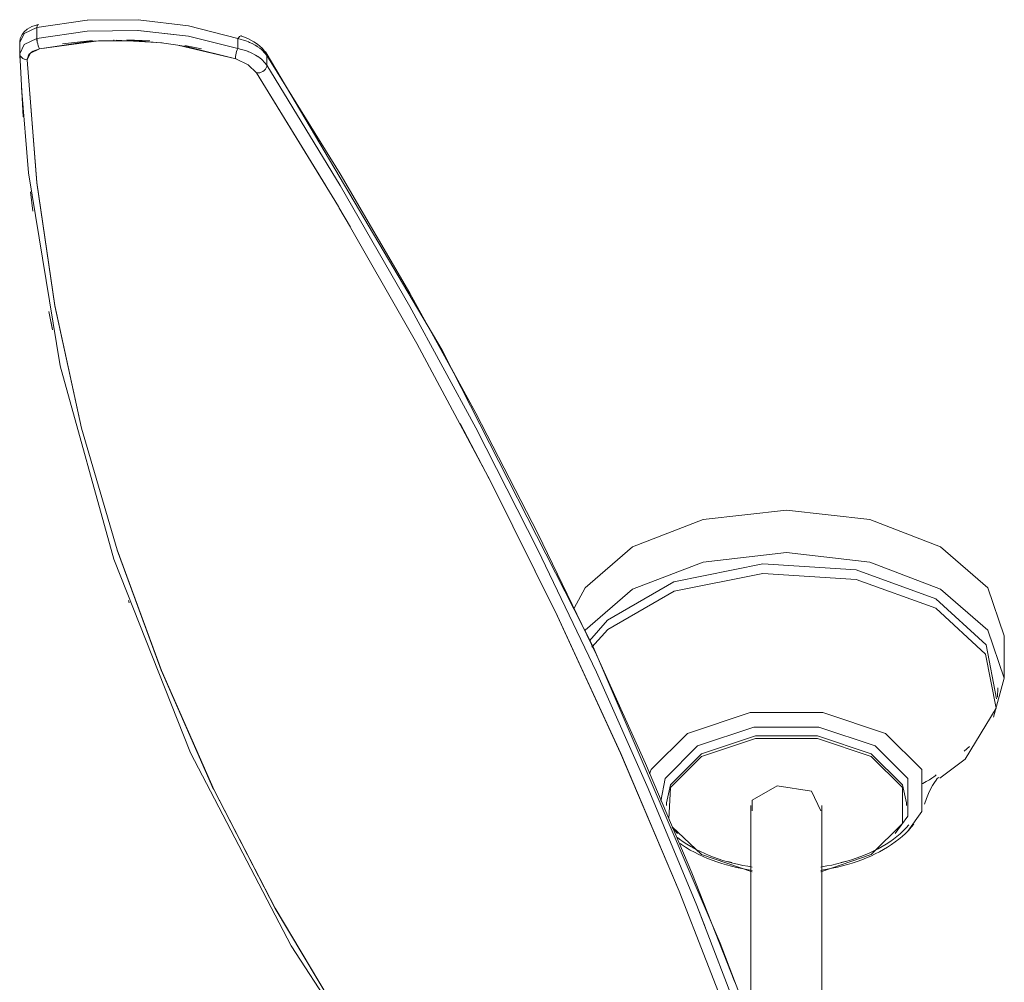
# Model space of a CAD drawing. Header units: millimetres. Extents: x 5921 to 11897, y 1480 to 7785.
# Tile 9 of 13: x 8309 to 8603, y 5530 to 5817. Entities that reach past the tile are written whole.
import ezdxf

# ---------------------------------------------------------------- set-up
doc = ezdxf.new("R2010")
doc.units = ezdxf.units.MM
doc.layers.add('Luminarias', color=7, linetype='Continuous', lineweight=20)

# ---------------------------------------------------------------- blocks, each defined once
blk = doc.blocks.new('33719DC - 33719DC ALO L Black_wood fan DC CCT-534711-00 Isometrico PDF')
at = {"layer": 'Luminarias', "lineweight": 15}
for p, q in [((-2622.49, 5814.55), (-2626.27, 5812.8)), ((-2607.45, 5816.74), (-2622.49, 5814.55)), ((-2622.45, 5814.9), (-2622.49, 5814.55)), ((-2622.49, 5814.55), (-2622.49, 5811.25)), ((-2622.49, 5811.25), (-2622.49, 5814.55)), ((-2592.31, 5816.88), (-2607.43, 5816.74)), ((-2577.23, 5815.02), (-2592.27, 5816.88)), ((-2562.5, 5811.26), (-2577.2, 5815.01)), ((-2626.27, 5812.8), (-2627.62, 5810.09)), ((-2577.26, 5811.93), (-2592.3, 5813.66)), ((-2562.5, 5808.33), (-2577.24, 5811.92)), ((-2561.44, 5812), (-2561.52, 5812.04)), ((-2627.62, 5810.2), (-2627.62, 5806.8)), ((-2627.62, 5810.09), (-2627.62, 5806.69)), ((-2627.62, 5806.69), (-2627.62, 5810.09)), ((-2626.27, 5809.46), (-2627.62, 5806.69)), ((-2622.49, 5811.24), (-2626.27, 5809.46)), ((-2622.48, 5811.24), (-2622.45, 5810.73)), ((-2622.45, 5810.73), (-2622.37, 5810.18)), ((-2622.25, 5809.63), (-2622.38, 5810.18)), ((-2622.37, 5810.18), (-2622.24, 5809.63)), ((-2622.24, 5809.63), (-2622.09, 5809.1)), ((-2622.09, 5809.1), (-2621.91, 5808.61)), ((-2604.14, 5810.57), (-2621.71, 5808.22)), ((-2614.87, 5809.68), (-2605.91, 5810.67)), ((-2599.4, 5810.72), (-2599.63, 5810.72)), ((-2585.11, 5809.95), (-2598.84, 5810.73)), ((-2595.66, 5810.91), (-2588.83, 5810.54)), ((-2585.31, 5809.98), (-2580.46, 5809.31)), ((-2563.16, 5805.2), (-2580.47, 5809.31)), ((-2578.35, 5809.17), (-2573.36, 5808.17)), ((-2559.85, 5810.45), (-2562.5, 5811.26)), ((-2562.5, 5811.26), (-2562.5, 5808.33)), ((-2562.5, 5808.33), (-2562.5, 5811.26)), ((-2627.62, 5806.69), (-2626.55, 5787.92)), ((-2627.62, 5806.69), (-2627.48, 5806.15)), ((-2627.51, 5804.02), (-2627.62, 5806.69)), ((-2624.12, 5807.14), (-2624.58, 5806.74)), ((-2621.91, 5808.61), (-2621.71, 5808.22)), ((-2562.5, 5808.31), (-2562.71, 5807.89)), ((-2562.7, 5807.89), (-2562.5, 5808.33)), ((-2559.93, 5807.57), (-2562.5, 5808.31)), ((-2559.34, 5807.34), (-2559.57, 5807.43)), ((-2554.62, 5807.23), (-2555.2, 5807.78)), ((-2554.31, 5807.25), (-2554.12, 5807.01)), ((-2554.15, 5807.02), (-2554.2, 5807.1)), ((-2553.84, 5806.24), (-2554.15, 5806.68)), ((-2553.84, 5806.24), (-2553.84, 5803.34)), ((-2553.84, 5803.34), (-2553.84, 5806.24)), ((-2626.18, 5805.08), (-2626.24, 5805.1)), ((-2625.37, 5805.02), (-2625.37, 5805.23)), ((-2563.16, 5805.2), (-2563.2, 5805.52)), ((-2559.49, 5803.42), (-2563.16, 5805.2)), ((-2556.91, 5801.06), (-2559.48, 5803.42)), ((-2554.07, 5802.5), (-2553.9, 5802.92)), ((-2553.9, 5802.92), (-2553.84, 5803.34)), ((-2531.98, 5767.39), (-2553.84, 5803.34)), ((-2556.91, 5801.06), (-2536.33, 5767.49)), ((-2556.91, 5801.06), (-2556.47, 5801.02)), ((-2556.47, 5801.02), (-2555.99, 5801.07)), ((-2555.99, 5801.07), (-2555.52, 5801.21)), ((-2555.52, 5801.21), (-2555.06, 5801.43)), ((-2554.32, 5802.1), (-2554.07, 5802.5)), ((-2624.38, 5765.48), (-2623.67, 5759.73)), ((-2623.66, 5759.7), (-2624.38, 5765.47)), ((-2511.21, 5731.34), (-2531.97, 5767.37)), ((-2532.36, 5760.82), (-2528.91, 5754.95)), ((-2618.9, 5729.84), (-2617.84, 5724.39)), ((-2617.84, 5724.38), (-2618.9, 5729.84)), ((-2491.54, 5695.13), (-2511.2, 5731.32)), ((-2472.98, 5658.74), (-2491.53, 5695.12)), ((-2455.52, 5622.18), (-2472.97, 5658.72)), ((-2595.16, 5643.57), (-2594.92, 5642.9)), ((-2594.91, 5642.9), (-2595.16, 5643.57)), ((-2333.81, 5620.37), (-2333.81, 5633.03)), ((-2440.86, 5594.93), (-2455.52, 5627.39)), ((-2440.06, 5587.47), (-2455.52, 5622.18)), ((-2335.86, 5614.69), (-2335.75, 5617.48)), ((-2345.82, 5598.58), (-2344.21, 5600.02)), ((-2427.1, 5562.35), (-2440.86, 5594.93)), ((-2425.59, 5552.61), (-2440.05, 5587.46)), ((-2391.33, 5586.73), (-2388.59, 5580.83)), ((-2434.62, 5583.22), (-2434.62, 5582.41)), ((-2409.4, 5582.41), (-2409.4, 5525.3)), ((-2388.23, 5525.31), (-2388.23, 5582.41)), ((-2363.01, 5582.41), (-2363.01, 5583.22)), ((-2424.13, 5567.79), (-2432.9, 5576.08)), ((-2431.29, 5574.03), (-2432.88, 5575.8)), ((-2409.03, 5562.6), (-2424.13, 5567.79)), ((-2416.33, 5565.71), (-2415.16, 5565.36)), ((-2382.47, 5565.36), (-2381.3, 5565.71)), ((-2414.24, 5529.65), (-2427.1, 5562.35)), ((-2422.93, 5545.91), (-2425.58, 5552.59)), ((-2414.33, 5530.04), (-2386.47, 5457.75))]:
    blk.add_line(p, q, dxfattribs=at)
for points in [[(-2622.05, 5815.46, 0), (-2623.99, 5814.83, 0), (-2625.38, 5814.03, 0), (-2626.3, 5813.23, 0), (-2626.88, 5812.5, 0), (-2627.45, 5811.31, 0), (-2627.62, 5810.3, 0)], [(-2627.62, 5810.1, 0), (-2626.27, 5812.8, 0), (-2622.49, 5814.55, 0)], [(-2622.49, 5814.55, 0), (-2607.45, 5816.72, 0), (-2592.27, 5816.88, 0), (-2577.2, 5815.03, 0), (-2562.5, 5811.26, 0)], [(-2622.49, 5814.55, 0), (-2622.45, 5814.9, 0), (-2622.36, 5815.17, 0), (-2622.24, 5815.35, 0), (-2622.1, 5815.44, 0), (-2622.05, 5815.46, 0)], [(-2622.1, 5815.44, 0), (-2622.24, 5815.34, 0), (-2622.36, 5815.17, 0), (-2622.45, 5814.9, 0)], [(-2622.49, 5811.25, 0), (-2607.47, 5813.47, 0), (-2592.36, 5813.67, 0), (-2577.26, 5811.93, 0), (-2562.5, 5808.33, 0)], [(-2592.36, 5813.67, 0), (-2607.48, 5813.47, 0), (-2622.48, 5811.24, 0)], [(-2561.61, 5812.05, 0), (-2561.81, 5812.01, 0), (-2562.03, 5811.86, 0), (-2562.26, 5811.61, 0), (-2562.5, 5811.26, 0)], [(-2562.5, 5811.26, 0), (-2562.26, 5811.61, 0), (-2562.03, 5811.84, 0)], [(-2561.52, 5812.04, 0), (-2559.32, 5811.15, 0), (-2557.77, 5810.3, 0), (-2556.69, 5809.58, 0), (-2555.27, 5808.38, 0), (-2554.15, 5807.02, 0)], [(-2627.62, 5806.69, 0), (-2626.27, 5809.46, 0), (-2622.49, 5811.25, 0)], [(-2622.38, 5810.18, 0), (-2622.46, 5810.73, 0), (-2622.49, 5811.24, 0)], [(-2621.71, 5808.22, 0), (-2621.91, 5808.61, 0), (-2622.1, 5809.1, 0), (-2622.25, 5809.63, 0)], [(-2621.71, 5808.22, 0), (-2607.06, 5810.38, 0), (-2604.14, 5810.57, 0)], [(-2604.09, 5810.58, 0), (-2592.26, 5810.57, 0), (-2585.64, 5810.01, 0)], [(-2580.45, 5809.31, 0), (-2577.55, 5808.81, 0), (-2563.16, 5805.2, 0)], [(-2562.5, 5811.26, 0), (-2559.84, 5810.45, 0), (-2559.32, 5810.23, 0)], [(-2558.27, 5809.76, 0), (-2559.01, 5810.11, 0), (-2559.33, 5810.24, 0)], [(-2558.3, 5809.76, 0), (-2557.32, 5809.23, 0), (-2556.59, 5808.78, 0)], [(-2555.57, 5808.08, 0), (-2555.97, 5808.38, 0), (-2556.61, 5808.82, 0)], [(-2627.41, 5806.04, 0), (-2627.13, 5805.68, 0), (-2626.89, 5805.47, 0)], [(-2625.37, 5804.92, 0), (-2624.38, 5806.93, 0), (-2621.71, 5808.22, 0)], [(-2624.66, 5806.66, 0), (-2624.95, 5806.32, 0), (-2625.37, 5804.92, 0)], [(-2621.71, 5808.22, 0), (-2623.56, 5807.51, 0), (-2624.11, 5807.15, 0)], [(-2562.71, 5807.87, 0), (-2562.9, 5807.39, 0), (-2563.05, 5806.88, 0), (-2563.15, 5806.38, 0), (-2563.21, 5805.92, 0), (-2563.21, 5805.52, 0), (-2563.16, 5805.2, 0)], [(-2562.5, 5808.33, 0), (-2559.92, 5807.57, 0), (-2559.32, 5807.34, 0)], [(-2558.39, 5806.91, 0), (-2558.97, 5807.18, 0), (-2559.33, 5807.33, 0)], [(-2558.4, 5806.92, 0), (-2557.29, 5806.34, 0), (-2556.31, 5805.73, 0)], [(-2555.49, 5805.12, 0), (-2555.88, 5805.42, 0), (-2556.33, 5805.75, 0)], [(-2555.61, 5808.07, 0), (-2555.26, 5807.78, 0), (-2553.89, 5806.23, 0)], [(-2554.12, 5807.01, 0), (-2501.54, 5718.25, 0), (-2456.49, 5629.71, 0), (-2418.64, 5541.31, 0), (-2414.32, 5530.06, 0)], [(-2554.09, 5806.95, 0), (-2553.94, 5806.6, 0), (-2553.87, 5806.24, 0)], [(-2455.52, 5627.39, 0), (-2472.96, 5663.53, 0), (-2491.53, 5699.49, 0), (-2511.19, 5735.27, 0), (-2531.96, 5770.85, 0), (-2553.84, 5806.24, 0)], [(-2626.87, 5805.46, 0), (-2626.64, 5805.3, 0), (-2626.03, 5805.02, 0), (-2625.37, 5804.92, 0)], [(-2507.41, 5482.56, 0), (-2530.61, 5516.84, 0), (-2551.36, 5551.65, 0), (-2569.62, 5586.94, 0), (-2585.35, 5622.64, 0), (-2598.53, 5658.68, 0), (-2609.13, 5695, 0), (-2617.14, 5731.53, 0), (-2622.55, 5768.2, 0), (-2625.37, 5804.92, 0)], [(-2625.37, 5804.92, 0), (-2622.55, 5768.25, 0), (-2617.14, 5731.56, 0), (-2609.13, 5694.99, 0), (-2598.54, 5658.69, 0)], [(-2563.16, 5805.2, 0), (-2559.49, 5803.42, 0), (-2556.91, 5801.06, 0)], [(-2553.84, 5803.34, 0), (-2553.9, 5802.92, 0), (-2554.07, 5802.5, 0), (-2554.32, 5802.1, 0), (-2554.66, 5801.73, 0), (-2555.06, 5801.43, 0), (-2555.52, 5801.21, 0), (-2555.99, 5801.07, 0), (-2556.47, 5801.02, 0), (-2556.91, 5801.06, 0)], [(-2555.49, 5805.12, 0), (-2555.24, 5804.91, 0), (-2553.84, 5803.34, 0)], [(-2553.84, 5803.34, 0), (-2531.97, 5767.37, 0), (-2511.2, 5731.32, 0), (-2491.52, 5695.12, 0), (-2472.96, 5658.72, 0), (-2455.52, 5622.18, 0)], [(-2414.69, 5515.44, 0), (-2430.8, 5556.85, 0), (-2448.28, 5597.97, 0), (-2467.17, 5638.94, 0), (-2487.15, 5679.15, 0), (-2509.1, 5720.26, 0), (-2532.5, 5761.09, 0), (-2556.91, 5801.06, 0)], [(-2555.06, 5801.43, 0), (-2554.66, 5801.73, 0), (-2554.32, 5802.1, 0)], [(-2509.28, 5483.21, 0), (-2546.62, 5540.52, 0), (-2576.61, 5598.13, 0), (-2599.52, 5655.87, 0), (-2615.59, 5713.6, 0), (-2625.03, 5771.22, 0), (-2627.13, 5796.61, 0)], [(-2503.5, 5721.52, 0), (-2491.54, 5699.51, 0), (-2472.97, 5663.54, 0), (-2455.52, 5627.39, 0)], [(-2496.21, 5696.43, 0), (-2487.53, 5679.87, 0), (-2487.44, 5679.68, 0)], [(-2487.16, 5679.15, 0), (-2467.22, 5639.07, 0), (-2448.31, 5598.07, 0), (-2430.8, 5556.85, 0), (-2414.69, 5515.44, 0)], [(-2462.2, 5641.33, 0), (-2458.87, 5647.39, 0), (-2444.78, 5659.57, 0), (-2423.69, 5667.7, 0), (-2398.81, 5670.56, 0), (-2373.94, 5667.7, 0), (-2352.85, 5659.57, 0)], [(-2352.85, 5659.57, 0), (-2338.76, 5647.39, 0), (-2333.81, 5633.03, 0)], [(-2598.5, 5658.57, 0), (-2585.42, 5622.79, 0), (-2569.76, 5587.2, 0)], [(-2352.85, 5646.91, 0), (-2373.94, 5655.05, 0), (-2398.81, 5657.9, 0), (-2423.69, 5655.05, 0), (-2444.78, 5646.91, 0), (-2458.87, 5634.74, 0)], [(-2457.6, 5631.54, 0), (-2452.23, 5637.71, 0), (-2432.38, 5649.17, 0), (-2405.88, 5654.53, 0), (-2377.98, 5652.71, 0), (-2354.21, 5644.09, 0)], [(-2456.85, 5629.64, 0), (-2452.13, 5634.88, 0), (-2432.32, 5646.32, 0), (-2405.86, 5651.67, 0), (-2378.02, 5649.86, 0), (-2354.29, 5641.25, 0)], [(-2354.21, 5644.09, 0), (-2339.27, 5630.36, 0), (-2336.13, 5614.26, 0)], [(-2337.01, 5608.76, 0), (-2333.81, 5620.37, 0), (-2338.76, 5634.74, 0), (-2352.85, 5646.91, 0)], [(-2354.29, 5641.25, 0), (-2339.38, 5627.55, 0), (-2336.24, 5611.47, 0), (-2345.5, 5596.2, 0), (-2353.1, 5590.54, 0)], [(-2455.52, 5627.39, 0), (-2440.86, 5594.93, 0), (-2427.1, 5562.35, 0), (-2414.24, 5529.65, 0)], [(-2455.52, 5622.18, 0), (-2440.05, 5587.47, 0), (-2425.58, 5552.61, 0), (-2412.11, 5517.58, 0)], [(-2439.69, 5591.9, 0), (-2439.19, 5593.1, 0), (-2428.37, 5603.92, 0), (-2409.63, 5610.17, 0), (-2388, 5610.17, 0), (-2369.26, 5603.92, 0)], [(-2436.26, 5583.68, 0), (-2435.04, 5590.46, 0), (-2425.33, 5600.17, 0), (-2408.52, 5605.77, 0), (-2389.11, 5605.77, 0), (-2372.3, 5600.17, 0)], [(-2434.62, 5583.22, 0), (-2433.4, 5588.57, 0), (-2424.13, 5597.84, 0), (-2408.08, 5603.19, 0), (-2389.55, 5603.19, 0), (-2373.5, 5597.84, 0)], [(-2369.26, 5603.92, 0), (-2358.44, 5593.1, 0), (-2358.44, 5580.61, 0), (-2362.61, 5574.79, 0)], [(-2433.92, 5578.37, 0), (-2433.4, 5587.76, 0), (-2424.13, 5597.03, 0), (-2408.08, 5602.38, 0), (-2389.55, 5602.38, 0), (-2373.5, 5597.03, 0)], [(-2372.3, 5600.17, 0), (-2362.59, 5590.46, 0), (-2362.59, 5579.25, 0), (-2366.34, 5574.03, 0)], [(-2373.5, 5597.84, 0), (-2364.23, 5588.57, 0), (-2363.01, 5583.22, 0)], [(-2373.5, 5597.03, 0), (-2364.23, 5587.76, 0), (-2364.23, 5577.06, 0), (-2373.5, 5567.79, 0), (-2388.59, 5562.6, 0)], [(-2354.13, 5591.54, 0), (-2354.21, 5591.47, 0), (-2354.45, 5591.27, 0), (-2354.86, 5590.96, 0), (-2355.44, 5590.56, 0), (-2356.18, 5590.07, 0), (-2357.09, 5589.53, 0), (-2358.17, 5588.94, 0), (-2358.5, 5588.77, 0)], [(-2409.04, 5580.83, 0), (-2409.04, 5583.99, 0), (-2401.55, 5588.31, 0), (-2391.33, 5586.73, 0)], [(-2357.62, 5582.77, 0), (-2357.05, 5584.49, 0), (-2356.43, 5586, 0), (-2355.8, 5587.31, 0), (-2355.2, 5588.41, 0), (-2354.65, 5589.28, 0), (-2354.17, 5589.95, 0), (-2353.8, 5590.42, 0), (-2353.55, 5590.7, 0), (-2353.45, 5590.81, 0), (-2353.44, 5590.82, 0)], [(-2569.63, 5586.94, 0), (-2551.43, 5551.75, 0), (-2530.61, 5516.83, 0), (-2507.41, 5482.56, 0)], [(-2360.76, 5576.88, 0), (-2361.56, 5575.9, 0), (-2362.43, 5574.96, 0), (-2363.34, 5574.05, 0), (-2364.31, 5573.17, 0), (-2365.32, 5572.33, 0), (-2366.38, 5571.52, 0), (-2367.49, 5570.74, 0), (-2368.64, 5569.99, 0), (-2369.83, 5569.27, 0), (-2371.06, 5568.59, 0), (-2372.33, 5567.95, 0), (-2373.63, 5567.33, 0), (-2374.97, 5566.75, 0), (-2376.34, 5566.2, 0), (-2377.74, 5565.69, 0), (-2379.17, 5565.21, 0), (-2380.63, 5564.77, 0), (-2382.11, 5564.36, 0), (-2383.61, 5563.99, 0), (-2385.14, 5563.66, 0), (-2386.68, 5563.36, 0), (-2388.24, 5563.09, 0), (-2388.59, 5563.04, 0)], [(-2362.27, 5576.61, 0), (-2363.1, 5575.7, 0), (-2363.98, 5574.82, 0), (-2364.91, 5573.97, 0), (-2365.89, 5573.15, 0), (-2366.92, 5572.36, 0), (-2367.99, 5571.6, 0), (-2369.11, 5570.87, 0), (-2370.27, 5570.18, 0), (-2371.47, 5569.51, 0), (-2372.7, 5568.88, 0), (-2373.98, 5568.27, 0), (-2375.29, 5567.7, 0), (-2376.63, 5567.17, 0), (-2378, 5566.66, 0), (-2379.4, 5566.19, 0), (-2380.83, 5565.75, 0), (-2382.29, 5565.35, 0), (-2383.76, 5564.99, 0), (-2385.26, 5564.65, 0), (-2386.78, 5564.36, 0), (-2388.31, 5564.1, 0), (-2388.59, 5564.05, 0)], [(-2431.37, 5572.87, 0), (-2430.71, 5572.36, 0), (-2429.63, 5571.6, 0), (-2428.52, 5570.87, 0), (-2427.36, 5570.18, 0), (-2427.32, 5570.16, 0)], [(-2430.55, 5571.03, 0), (-2430.14, 5570.74, 0), (-2428.99, 5569.99, 0), (-2427.82, 5569.29, 0)], [(-2409.04, 5563.04, 0), (-2410.6, 5563.3, 0), (-2412.15, 5563.59, 0), (-2413.68, 5563.92, 0), (-2415.18, 5564.28, 0), (-2416.67, 5564.68, 0), (-2418.13, 5565.11, 0), (-2419.57, 5565.58, 0), (-2420.98, 5566.09, 0), (-2422.35, 5566.63, 0), (-2423.7, 5567.2, 0), (-2425.01, 5567.81, 0), (-2426.29, 5568.45, 0), (-2427.53, 5569.12, 0), (-2427.82, 5569.29, 0)], [(-2409.04, 5564.05, 0), (-2410.35, 5564.27, 0), (-2411.87, 5564.55, 0), (-2413.38, 5564.87, 0), (-2414.86, 5565.23, 0), (-2416.32, 5565.62, 0), (-2417.76, 5566.04, 0), (-2419.17, 5566.5, 0), (-2420.55, 5567, 0), (-2421.91, 5567.52, 0), (-2423.22, 5568.08, 0), (-2424.51, 5568.67, 0), (-2425.76, 5569.3, 0), (-2426.97, 5569.95, 0), (-2427.32, 5570.16, 0)], [(-2414.24, 5529.65, 0), (-2414.32, 5530.05, 0), (-2414.32, 5530.06, 0)]]:
    blk.add_polyline3d(points, dxfattribs=at)

msp = doc.modelspace()

# ---------------------------------------------------------------- block references
at = {"layer": 'Luminarias', "color": 7, "lineweight": 15, "true_color": 0xfafafa}
msp.add_blockref('33719DC - 33719DC ALO L Black_wood fan DC CCT-534711-00 Isometrico PDF', (10936.37, 0), dxfattribs=at)

doc.saveas('drawing.dxf')
